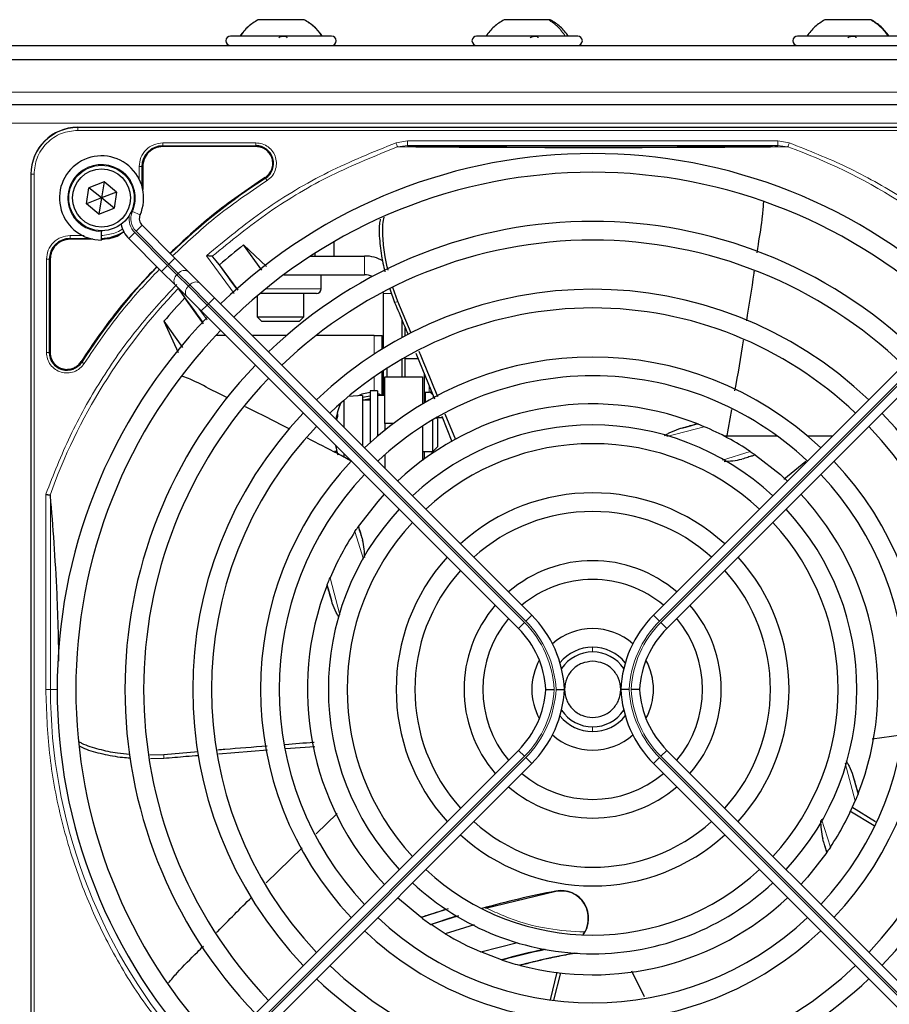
# Model space of a CAD drawing. Header units: millimetres. Extents: x 5 to 418, y 2 to 292.
# Tile 50 of 74: x 96 to 111, y 224 to 242. Entities that reach past the tile are written whole.
import ezdxf

# ---------------------------------------------------------------- set-up
doc = ezdxf.new("R2010")
doc.units = ezdxf.units.MM

msp = doc.modelspace()

# ---------------------------------------------------------------- linework, layer by layer
at = {"color": 7, "linetype": 'Continuous', "lineweight": 25}
for p, q in [((100.5799, 241.5669), (99.7583, 241.5669)), ((100.5809, 241.5669), (100.5799, 241.5669)), ((104.9344, 241.5669), (104.1405, 241.5669)), ((104.9654, 241.5669), (104.9344, 241.5669)), ((110.6721, 241.5669), (109.8572, 241.5669)), ((110.682, 241.5669), (110.6721, 241.5669)), ((101.0696, 241.2752), (99.2696, 241.2752)), ((105.3853, 241.2752), (103.653, 241.2752)), ((105.453, 241.2752), (105.3853, 241.2752)), ((111.1696, 241.2752), (109.3696, 241.2752)), ((73.803, 241.1086), (127.4696, 241.1086)), ((73.803, 240.8586), (127.4696, 240.8586)), ((74.3863, 240.0586), (116.2196, 240.0586)), ((96.5446, 239.6502), (114.8946, 239.6502)), ((99.7216, 239.3078), (98.0613, 239.3078)), ((95.7113, 238.8169), (95.7113, 220.4669)), ((97.7038, 238.9502), (97.7038, 238.5453)), ((97.0148, 238.677), (96.7453, 238.5736)), ((97.0148, 238.677), (96.9696, 238.3919)), ((97.2391, 238.4953), (97.0148, 238.677)), ((96.7001, 238.2885), (96.7453, 238.5736)), ((96.9696, 238.3919), (96.7453, 238.5736)), ((97.2391, 238.4953), (96.9696, 238.3919)), ((97.2391, 238.4953), (97.1939, 238.2102)), ((96.9696, 238.3919), (96.7001, 238.2885)), ((96.9244, 238.1068), (96.7001, 238.2885)), ((96.9696, 238.3919), (96.9244, 238.1068)), ((97.1939, 238.2102), (96.9696, 238.3919)), ((96.9244, 238.1068), (97.1939, 238.2102)), ((96.9696, 237.8086), (96.9696, 237.7919)), ((96.9696, 237.6419), (96.9696, 237.7919)), ((98.2765, 237.3207), (97.6913, 237.9059)), ((96.8162, 237.6578), (96.4113, 237.6578)), ((97.4556, 237.6702), (98.0408, 237.085)), ((101.1059, 237.611), (101.1059, 237.3586)), ((99.9115, 237.1745), (99.4974, 237.5552)), ((99.8255, 237.1073), (99.4974, 237.5552)), ((100.7704, 237.4071), (100.7704, 237.3586)), ((96.0538, 237.3002), (96.0538, 235.6399)), ((98.5182, 237.079), (98.2765, 237.3207)), ((98.9553, 237.3466), (98.941, 237.3533)), ((99.0741, 237.2031), (98.9553, 237.3466)), ((100.695, 237.3586), (101.6571, 237.3586)), ((98.0408, 237.085), (98.2825, 236.8433)), ((98.7236, 236.8737), (98.5182, 237.079)), ((99.4025, 236.7529), (99.0741, 237.2031)), ((98.9819, 236.6153), (98.7236, 236.8737)), ((100.2169, 237.0252), (101.6571, 237.0252)), ((100.8821, 236.7752), (100.8821, 237.0252)), ((98.2825, 236.8433), (98.4879, 236.638)), ((98.3472, 236.7669), (98.4556, 236.6111)), ((101.9905, 236.6919), (101.9894, 236.719)), ((102.1048, 236.7744), (102.192, 236.5302)), ((102.2495, 236.5495), (102.162, 236.7979)), ((98.7851, 236.1523), (98.4556, 236.6111)), ((98.4879, 236.638), (98.7462, 236.3796)), ((104.6338, 230.9634), (98.9819, 236.6153)), ((99.7405, 236.645), (99.7405, 236.2752)), ((99.9819, 236.6919), (99.7959, 236.6919)), ((100.7988, 236.6919), (99.9819, 236.6919)), ((100.5738, 236.2752), (100.5738, 236.6919)), ((101.9905, 235.7131), (101.9905, 236.6919)), ((102.4884, 235.9866), (102.2495, 236.5495)), ((106.8054, 230.9634), (112.4574, 236.6153)), ((98.7462, 236.3796), (104.3981, 230.7277)), ((112.6931, 236.3796), (107.0411, 230.7277)), ((98.0788, 236.1957), (98.3372, 235.6397)), ((98.0788, 236.1957), (98.4094, 235.7275)), ((99.7405, 236.2752), (99.8238, 236.1919)), ((99.7405, 236.2752), (99.8361, 236.2752)), ((99.9003, 236.1919), (99.8238, 236.1919)), ((99.8361, 236.2752), (100.5738, 236.2752)), ((100.4905, 236.1919), (99.9003, 236.1919)), ((100.4905, 236.1919), (100.5738, 236.2752)), ((102.3238, 235.9056), (102.3238, 236.2184)), ((102.3821, 235.9369), (102.3821, 236.0787)), ((99.1839, 235.9419), (99.0037, 235.9419)), ((100.2649, 235.9419), (99.6553, 235.9419)), ((101.828, 235.9419), (100.7891, 235.9419)), ((101.828, 235.9419), (101.9696, 235.9419)), ((101.9696, 235.7002), (101.9696, 235.9419)), ((102.3238, 235.2086), (102.3238, 235.5237)), ((102.3821, 235.2086), (102.3821, 235.557)), ((102.6113, 235.5252), (102.3821, 235.5252)), ((102.5673, 235.6315), (102.9046, 234.8171)), ((101.9696, 234.8752), (101.9696, 235.3044)), ((101.9905, 234.8752), (101.9905, 235.3182)), ((102.0571, 235.2086), (102.0571, 235.3614)), ((102.0196, 235.2086), (102.6863, 235.2086)), ((102.0196, 234.3752), (102.0196, 235.2086)), ((102.6863, 235.2086), (102.6863, 234.7218)), ((102.7155, 235.2738), (102.7155, 234.7391)), ((101.8863, 234.9586), (101.753, 234.9586)), ((101.753, 234.9586), (101.753, 234.0319)), ((101.8863, 234.9586), (101.8863, 234.1488)), ((101.2863, 234.787), (101.2863, 234.3109)), ((101.6196, 234.8752), (101.3681, 234.8564)), ((101.6196, 234.8752), (101.6196, 233.9776)), ((101.753, 234.864), (101.6196, 234.8383)), ((101.753, 234.7919), (101.6196, 234.7919)), ((101.753, 234.8143), (101.6375, 234.7919)), ((102.0196, 234.8752), (101.8863, 234.8752)), ((102.7155, 234.9336), (102.804, 234.9336)), ((102.7363, 234.9336), (102.7363, 234.7514)), ((102.8382, 234.92), (102.8771, 234.8836)), ((108.192, 234.6234), (108.1064, 234.1272)), ((102.8696, 233.8752), (102.8696, 234.4431)), ((102.953, 234.4586), (102.932, 234.4795)), ((103.0437, 234.4752), (102.9363, 234.4752)), ((102.953, 234.4586), (102.953, 233.9586)), ((103.0299, 234.5094), (103.2135, 234.0534)), ((103.2804, 234.0838), (103.0918, 234.5397)), ((102.1696, 234.3752), (102.0196, 234.3752)), ((102.0196, 234.3752), (102.0196, 234.2589)), ((102.6863, 234.3294), (102.6863, 233.7199)), ((107.5732, 234.3743), (107.583, 234.3704)), ((108.0548, 234.1561), (109.0052, 234.1561)), ((109.5444, 234.1561), (109.9982, 234.1561)), ((102.8696, 233.8752), (102.953, 233.9586)), ((101.1641, 233.8752), (101.1196, 233.8752)), ((101.2863, 233.8395), (101.2863, 233.7717)), ((102.0196, 233.8232), (102.0196, 233.5776)), ((102.6863, 233.8752), (102.8696, 233.8752)), ((102.7155, 233.8752), (102.7155, 233.7415)), ((108.6152, 233.8189), (108.6217, 233.8143)), ((109.515, 233.7019), (109.1262, 233.3764)), ((101.5426, 232.5374), (101.5472, 232.544)), ((100.9872, 231.4955), (100.9911, 231.5053)), ((95.7113, 228.937), (95.7113, 220.4669)), ((111.2152, 228.8291), (110.6984, 228.7544)), ((98.0777, 228.4761), (97.8296, 228.4701)), ((98.6927, 228.53), (98.0777, 228.4761)), ((104.3981, 228.5561), (98.7462, 222.9042)), ((99.055, 228.4952), (99.9291, 228.564)), ((100.2485, 228.5872), (100.7681, 228.6229)), ((107.0411, 228.5561), (112.6931, 222.9042)), ((97.8411, 228.4091), (98.0783, 228.4155)), ((98.9819, 222.6685), (104.6338, 228.3204)), ((112.4574, 222.6685), (106.8054, 228.3204)), ((110.452, 227.7883), (110.4482, 227.7785)), ((100.7937, 227.0672), (101.1654, 227.429)), ((110.3044, 227.4817), (110.7355, 227.2173)), ((110.7609, 227.2824), (110.3393, 227.5465)), ((99.8999, 226.1974), (100.5417, 226.822)), ((109.8966, 226.7464), (109.8921, 226.7398)), ((105.0664, 226.0445), (103.81, 225.7376)), ((102.6613, 225.5826), (102.2456, 225.9321)), ((102.6689, 225.5769), (102.6613, 225.5826)), ((103.3286, 225.6069), (102.8429, 225.452)), ((102.8429, 225.452), (102.8345, 225.4577)), ((103.0947, 225.2897), (102.8429, 225.452)), ((103.6092, 225.4466), (103.0947, 225.2897)), ((103.7291, 224.9654), (104.3817, 225.1373)), ((104.0952, 224.826), (103.7291, 224.9654)), ((104.1091, 224.8214), (104.0952, 224.826)), ((104.4318, 224.7253), (104.4161, 224.7294)), ((105.08, 224.6057), (104.9616, 224.1134)), ((106.6443, 224.165), (106.4188, 224.6231)), ((105.0301, 224.1051), (105.1522, 224.5924))]:
    msp.add_line(p, q, dxfattribs=at)
at = {"color": 7, "linetype": 'Continuous', "lineweight": 18}
for p, q in [((126.4696, 240.2752), (74.803, 240.2752)), ((74.3863, 239.7252), (116.2196, 239.7252)), ((96.5446, 239.6449), (96.5446, 239.6502)), ((114.8946, 239.6449), (96.5446, 239.6449)), ((96.5446, 239.5951), (96.5446, 239.6449)), ((114.8946, 239.5951), (96.5446, 239.5951)), ((98.0613, 239.3727), (99.7216, 239.3727)), ((102.2165, 239.3739), (102.4186, 239.4071)), ((102.4186, 239.4071), (109.0206, 239.4071)), ((109.0206, 239.4071), (109.2227, 239.3739)), ((98.0613, 239.3228), (99.7216, 239.3228)), ((98.0613, 239.3078), (98.0613, 239.3228)), ((99.7216, 239.3078), (99.7216, 239.3228)), ((102.2422, 239.3022), (102.4186, 239.3238)), ((102.4186, 239.3238), (109.0206, 239.3238)), ((109.0206, 239.3238), (109.1969, 239.3023)), ((95.7166, 238.8169), (95.7113, 238.8169)), ((95.7166, 238.8169), (95.7166, 220.4669)), ((95.7664, 238.8169), (95.7166, 238.8169)), ((95.7664, 238.8169), (95.7664, 220.4669)), ((97.6388, 238.7305), (97.6389, 238.9501)), ((97.6888, 238.6048), (97.6888, 238.9502)), ((97.7038, 238.9502), (97.6888, 238.9502)), ((99.8911, 238.744), (99.883, 238.7566)), ((97.5191, 238.151), (97.6565, 238.0907)), ((97.4556, 237.6702), (97.5617, 237.7763)), ((98.1469, 237.1911), (97.5617, 237.7763)), ((97.5852, 237.7999), (97.6913, 237.9059)), ((97.5852, 237.7999), (98.1705, 237.2146)), ((96.4113, 237.6728), (96.7567, 237.6728)), ((96.4113, 237.6728), (96.4113, 237.6578)), ((96.4114, 237.7227), (96.6595, 237.7227)), ((95.9888, 235.6399), (95.9889, 237.3001)), ((96.0388, 235.6399), (96.0388, 237.3002)), ((96.0538, 237.3002), (96.0388, 237.3002)), ((98.1705, 237.2146), (98.2765, 237.3207)), ((99.3345, 236.692), (98.837, 237.3629)), ((101.6571, 237.0252), (101.6571, 237.3586)), ((98.0408, 237.085), (98.1469, 237.1911)), ((98.1705, 237.2146), (98.1469, 237.1911)), ((98.3136, 237.0244), (98.1469, 237.1911)), ((98.1705, 237.2146), (98.3371, 237.048)), ((98.3136, 237.0244), (98.3371, 237.048)), ((98.3371, 237.048), (98.5425, 236.8426)), ((98.5189, 236.819), (98.3136, 237.0244)), ((98.5425, 236.8426), (98.5189, 236.819)), ((98.8523, 236.4857), (98.5189, 236.819)), ((98.5425, 236.8426), (98.8758, 236.5093)), ((99.9591, 236.7752), (99.8965, 236.7752)), ((100.8821, 236.7752), (99.9591, 236.7752)), ((98.8758, 236.5093), (98.9819, 236.6153)), ((101.9905, 236.6919), (102.1343, 236.6919)), ((102.2495, 236.5495), (102.192, 236.5302)), ((98.6907, 236.4351), (98.8488, 236.2195)), ((98.7462, 236.3796), (98.8523, 236.4857)), ((98.8523, 236.4857), (98.8758, 236.5093)), ((104.5042, 230.8338), (98.8523, 236.4857)), ((98.8758, 236.5093), (104.5278, 230.8573)), ((112.5634, 236.5093), (106.9115, 230.8573)), ((106.9351, 230.8338), (112.587, 236.4857)), ((101.828, 235.6102), (101.828, 235.9419)), ((96.0538, 235.6399), (96.0388, 235.6399)), ((96.6049, 235.4785), (96.6175, 235.4705)), ((101.828, 234.9586), (101.828, 235.208)), ((102.804, 234.9336), (102.804, 235.0588)), ((102.8382, 234.9754), (102.8382, 234.92)), ((102.878, 234.8828), (102.878, 234.8315)), ((107.7071, 234.3197), (107.0418, 234.143)), ((102.853, 233.8752), (102.853, 233.8388)), ((108.0329, 233.7204), (108.5287, 233.8775)), ((95.977, 229.6419), (95.977, 233.1153)), ((96.0599, 233.0865), (96.0599, 229.6419)), ((101.6397, 231.9599), (101.484, 232.451)), ((101.0419, 231.6294), (101.2167, 230.971)), ((104.5278, 230.8573), (104.6338, 230.9634)), ((106.9115, 230.8573), (106.8054, 230.9634)), ((104.3981, 230.7277), (104.5042, 230.8338)), ((107.0411, 230.7277), (106.9351, 230.8338)), ((105.7196, 230.3919), (105.7196, 230.3086)), ((95.977, 229.6419), (96.0599, 229.6419)), ((96.0599, 229.6419), (96.178, 229.6419)), ((105.7196, 228.9752), (105.7196, 228.8919)), ((98.0783, 228.4155), (98.0777, 228.4761)), ((104.3981, 228.5561), (104.5042, 228.45)), ((107.0411, 228.5561), (106.9351, 228.45)), ((98.8523, 222.7981), (104.5042, 228.45)), ((104.5278, 228.4265), (98.8758, 222.7745)), ((104.5278, 228.4265), (104.6338, 228.3204)), ((106.9115, 228.4265), (106.8054, 228.3204)), ((106.9115, 228.4265), (112.5634, 222.7745)), ((112.587, 222.7981), (106.9351, 228.45)), ((110.3974, 227.6544), (110.2191, 228.3259)), ((109.7968, 227.3326), (109.9553, 226.8328)), ((105.0664, 226.0445), (105.0654, 226.0497))]:
    msp.add_line(p, q, dxfattribs=at)
at = {"color": 7, "linetype": 'Continuous', "lineweight": 25, "flags": 128}
for points in [[(101.753, 234.9305), (101.6083, 234.9003), (101.549, 234.8699)], [(101.9696, 234.8724), (101.9143, 234.9003), (101.8863, 234.9106)], [(108.6217, 233.8143), (109.0675, 233.466), (109.1937, 233.3517)], [(101.5472, 232.544), (101.8956, 232.9897), (102.0099, 233.116)], [(109.8921, 226.7398), (109.5455, 226.2961), (109.4294, 226.1678)], [(102.8345, 225.4577), (103.1086, 225.5486), (103.2934, 225.6068)]]:
    msp.add_lwpolyline(points, dxfattribs=at)
at = {"color": 7, "linetype": 'Continuous', "lineweight": 25}
for radius in [0.5833, 0.5167]:
    msp.add_circle((96.9696, 238.3919), radius, dxfattribs=at)
for centre, radius, start, end in [((99.2696, 241.1919), 0.0833, 90, 270), ((101.0696, 241.1919), 0.0833, 270, 90), ((103.653, 241.1919), 0.0833, 90, 270), ((105.453, 241.1919), 0.0833, 270, 90), ((109.3696, 241.1919), 0.0833, 90, 270), ((96.5446, 238.8169), 0.8333, 90, 180), ((98.0613, 238.9502), 0.3725, 90, 180), ((105.7196, 229.6419), 9.5417, 46.00085, 133.99915), ((99.7216, 239.0086), 0.3142, 302.63367, 90), ((96.9696, 238.3919), 0.75, 336.32369, 270), ((105.7196, 229.6419), 9.2083, 90, 133.96292), ((105.7196, 229.6419), 9.2083, 46.03708, 90), ((105.7196, 229.6419), 10.8083, 122.63367, 134.11645), ((97.8091, 238.0238), 0.5, 191.42049, 225), ((97.8091, 238.0238), 0.1667, 156.32369, 225), ((105.7196, 229.6419), 8.3333, 46.14599, 133.85401), ((96.9613, 238.4002), 0.7275, 270, 303.67329), ((96.4113, 237.3002), 0.3725, 90, 180), ((105.7196, 229.6419), 8, 90, 133.80625), ((105.7196, 229.6419), 8, 46.19375, 90), ((105.7196, 229.6419), 10.0666, 128.17818, 131.31225), ((85.7616, 227.1477), 16.676, 35.2521, 37.70462), ((101.6571, 236.6919), 0.6667, 60.69262, 90), ((105.7196, 229.6419), 10.8083, 135.88355, 147.36633), ((101.6571, 236.6919), 0.3333, 65.15331, 90), ((85.7616, 227.1477), 15.8406, 34.77699, 37.39093), ((100.7988, 236.7752), 0.0833, 270, 0), ((105.7196, 229.6419), 7.125, 46.34037, 133.65963), ((105.7196, 229.6419), 10.0666, 136.18656, 139.37912), ((105.7196, 229.6419), 6.7917, 90, 133.59383), ((105.7196, 229.6419), 6.7917, 46.40617, 90), ((105.7196, 229.6419), 9.5417, 136.00085, 223.99915), ((105.7196, 229.6419), 9.2083, 136.03708, 223.96292), ((96.353, 235.6399), 0.3142, 180, 327.36633), ((105.7196, 229.6419), 5.9167, 46.61418, 133.38582), ((105.7196, 229.6419), 8.3333, 136.14599, 223.85401), ((105.7196, 229.6419), 8, 136.19375, 223.80625), ((105.7196, 229.6419), 5.5833, 90, 133.28942), ((105.7196, 229.6419), 5.5833, 46.71058, 90), ((102.804, 234.8836), 0.05, 46.84761, 90), ((102.4551, 234.2086), 1.3333, 156.51589, 169.44041), ((105.7196, 229.6419), 5.0825, 68.61111, 133.12079), ((105.7196, 229.6419), 7.125, 136.34037, 223.65963), ((102.0567, 234.2506), 0.9326, 161.44974, 167.57404), ((102.2718, 234.156), 1.1502, 162.86922, 165.70251), ((101.5169, 234.5211), 0.3454, 175.64305, 184.35695), ((105.7196, 229.6419), 7.125, 316.34037, 43.65963), ((105.7196, 229.6419), 6.7917, 136.40617, 223.59383), ((105.7196, 229.6419), 4.7083, 47.02859, 132.97141), ((103.2254, 249.5999), 15.8406, 284.73484, 285.96759), ((105.7196, 229.6419), 5.0825, 56.44769, 66.98022), ((105.7196, 229.6419), 6.7917, 316.40617, 43.59383), ((102.4551, 234.2086), 1.3333, 189.64166, 197.05512), ((105.7196, 229.6419), 4.375, 90, 132.81678), ((105.7196, 229.6419), 4.375, 47.18322, 90), ((105.7196, 229.6419), 5.9167, 136.61418, 223.38582), ((105.7196, 229.6419), 5.9167, 316.61418, 43.38582), ((105.7196, 229.6419), 5.5833, 136.71058, 223.28942), ((105.7196, 229.6419), 5.5833, 316.71058, 43.28942), ((105.7196, 229.6419), 3.5, 47.7294, 132.2706), ((105.7196, 229.6419), 5.0825, 338.61111, 43.12079), ((105.7196, 229.6419), 4.7083, 137.02859, 222.97141), ((105.7196, 229.6419), 4.7083, 317.02859, 42.97141), ((105.7196, 229.6419), 3.1667, 90, 131.98304), ((105.7196, 229.6419), 3.1667, 48.01696, 90), ((105.7196, 229.6419), 4.375, 137.18322, 222.81678), ((105.7196, 229.6419), 4.375, 317.18322, 42.81678), ((105.7196, 229.6419), 5.0825, 146.44769, 156.98022), ((105.7196, 229.6419), 3.5, 137.7294, 222.2706), ((105.7196, 229.6419), 3.5, 317.7294, 42.2706), ((105.7196, 229.6419), 2.2917, 49.17065, 130.82935), ((105.7196, 229.6419), 3.1667, 138.01696, 221.98304), ((105.7196, 229.6419), 3.1667, 318.01696, 41.98304), ((105.7196, 229.6419), 5.0825, 158.61111, 223.12079), ((85.7616, 227.1477), 15.8406, 14.73484, 15.96759), ((105.7196, 229.6419), 1.9583, 90, 130.11786), ((105.7196, 229.6419), 1.9583, 49.88214, 90), ((105.7196, 229.6419), 2.2917, 139.17065, 220.82935), ((105.7196, 229.6419), 2.2917, 319.17065, 40.82935), ((103.2196, 229.5492), 2, 2.65732, 45), ((108.2196, 229.5492), 2, 135, 177.34268), ((105.7196, 229.6419), 1.9583, 139.88214, 220.11786), ((105.7196, 229.6419), 1.9583, 319.88214, 40.11786), ((103.2196, 229.5492), 1.6667, 3.18929, 45), ((105.7196, 229.6419), 1.0833, 48.58903, 131.41097), ((108.2196, 229.5492), 1.6667, 135, 176.81071), ((105.7196, 229.6419), 0.75, 90, 140.86857), ((105.7196, 229.6419), 0.75, 39.13143, 90), ((105.7196, 229.6419), 0.6667, 90, 146.2548), ((105.7196, 229.6419), 0.6667, 33.7452, 90), ((105.7196, 229.6419), 1.0833, 151.29385, 208.70615), ((105.7196, 229.6419), 1.0833, 331.29385, 28.70615), ((103.2196, 229.7346), 1.6667, 315, 356.81071), ((103.2196, 229.7346), 2, 315, 357.34268), ((108.2196, 229.7346), 2, 182.65732, 225), ((108.2196, 229.7346), 1.6667, 183.18929, 225), ((105.7196, 229.6419), 0.75, 219.13143, 320.86857), ((105.7196, 229.6419), 0.6667, 213.7452, 270), ((105.7196, 229.6419), 0.6667, 270, 326.2548), ((105.7196, 229.6419), 1.0833, 228.58903, 270), ((105.7196, 229.6419), 1.0833, 270, 311.41097), ((105.7196, 229.6419), 1.9583, 229.88214, 310.11786), ((125.6776, 232.1361), 15.8406, 194.73484, 195.96759), ((105.7196, 229.6419), 2.2917, 229.17065, 270), ((105.7196, 229.6419), 2.2917, 270, 310.82935), ((105.7196, 229.6419), 5.0825, 326.44769, 336.98022), ((105.7196, 229.6419), 3.1667, 228.01696, 311.98304), ((105.7196, 229.6419), 3.5, 227.7294, 270), ((105.7196, 229.6419), 3.5, 270, 312.2706), ((105.7196, 229.6419), 4.375, 227.18322, 312.81678), ((105.7196, 229.6419), 4.7083, 227.02859, 270), ((105.7196, 229.6419), 4.7083, 270, 312.97141), ((108.2139, 209.6839), 16.6659, 100.88967, 105.56108), ((105.1581, 225.5676), 0.4909, 322.71206, 100.88967), ((105.7196, 229.6419), 5.0825, 255.32235, 313.12079), ((108.2139, 209.6839), 16.8325, 107.65463, 109.2337), ((105.7196, 229.6419), 5.5833, 226.71058, 313.28942), ((105.7196, 229.6419), 5.0825, 233.11197, 235.41226), ((105.7196, 229.6419), 5.9167, 226.61418, 270), ((105.7196, 229.6419), 5.9167, 270, 313.38582), ((105.7196, 229.6419), 5.0825, 238.90506, 246.94357), ((108.2139, 209.6839), 15.6923, 102.34899, 105.21644), ((108.2139, 209.6839), 15.6841, 102.27781, 105.17181), ((105.7196, 229.6419), 5.0825, 251.52584, 255.13904), ((108.2139, 209.6839), 15.5175, 100.44251, 104.16656), ((105.7196, 229.6419), 6.7917, 226.40617, 313.59383), ((105.7196, 229.6419), 7.125, 226.34037, 270), ((105.7196, 229.6419), 7.125, 270, 313.65963)]:
    msp.add_arc(centre, radius, start, end, dxfattribs=at)
at = {"color": 7, "linetype": 'Continuous', "lineweight": 18}
for centre, radius, start, end in [((96.5446, 238.8169), 0.828, 90, 180), ((105.7196, 229.6419), 10.2672, 45.92524, 70.20345), ((96.9696, 238.3919), 0.6, 336.32369, 270), ((97.8091, 238.0238), 0.3167, 156.32369, 225), ((97.8091, 238.0238), 0.35, 170.36291, 225), ((98.4441, 236.9675), 0.1339, 56.42175, 143.04947), ((98.394, 236.9174), 0.1339, 126.95053, 213.57825), ((98.6495, 236.7621), 0.1339, 56.42175, 143.04947), ((105.7196, 229.6419), 10.2672, 135.92524, 160.30502), ((98.5994, 236.712), 0.1339, 126.95053, 213.57825), ((103.2254, 249.5999), 16.676, 288.00213, 288.8569), ((85.7616, 227.1477), 16.676, 18.00213, 18.8569), ((103.2196, 229.5492), 1.8167, 2.92572, 45), ((103.2196, 229.5492), 1.85, 2.87296, 45), ((108.2196, 229.5492), 1.85, 135, 177.12704), ((108.2196, 229.5492), 1.8167, 135, 177.07428), ((105.7196, 229.6419), 9.6597, 180, 220.62439), ((103.2196, 229.7346), 1.8167, 315, 357.07428), ((103.2196, 229.7346), 1.85, 315, 357.12704), ((108.2196, 229.7346), 1.85, 182.87296, 225), ((108.2196, 229.7346), 1.8167, 182.92572, 225), ((125.6776, 232.1361), 16.676, 198.00213, 198.8569)]:
    msp.add_arc(centre, radius, start, end, dxfattribs=at)
at = {"color": 7, "linetype": 'Continuous', "lineweight": 25}
for points, knots in [([(99.7571, 241.5669), (99.6953, 241.5275), (99.5716, 241.4486), (99.4814, 241.333), (99.4363, 241.2752)], [0, 0, 0, 0, 0.4999999, 1, 1, 1, 1]), ([(99.7571, 241.5669), (99.6953, 241.5275), (99.5716, 241.4486), (99.4814, 241.333), (99.4363, 241.2752)], [0, 0, 0, 0, 0.5, 1, 1, 1, 1]), ([(99.7571, 241.5669), (99.6953, 241.5275), (99.5716, 241.4486), (99.4814, 241.333), (99.4363, 241.2752)], [0, 0, 0, 0, 0.4999999, 1, 1, 1, 1]), ([(99.7583, 241.5669), (99.6967, 241.5275), (99.5734, 241.4486), (99.4834, 241.333), (99.4384, 241.2752)], [0, 0, 0, 0, 0.5, 1, 1, 1, 1]), ([(100.9008, 241.2752), (100.8558, 241.333), (100.7659, 241.4486), (100.6426, 241.5275), (100.5809, 241.5669)], [0, 0, 0, 0, 0.5, 1, 1, 1, 1]), ([(100.903, 241.2752), (100.8578, 241.333), (100.7676, 241.4486), (100.644, 241.5275), (100.5821, 241.5669)], [0, 0, 0, 0, 0.5000001, 1, 1, 1, 1]), ([(104.1405, 241.5669), (104.0786, 241.5275), (103.955, 241.4486), (103.8647, 241.333), (103.8196, 241.2752)], [0, 0, 0, 0, 0.4999999, 1, 1, 1, 1]), ([(104.1405, 241.5669), (104.0787, 241.5275), (103.9551, 241.4486), (103.8649, 241.333), (103.8198, 241.2752)], [0, 0, 0, 0, 0.5, 1, 1, 1, 1]), ([(105.2862, 241.2752), (105.241, 241.333), (105.1508, 241.4486), (105.0272, 241.5275), (104.9654, 241.5669)], [0, 0, 0, 0, 0.5, 1, 1, 1, 1]), ([(105.2863, 241.2752), (105.2412, 241.333), (105.1509, 241.4486), (105.0273, 241.5275), (104.9655, 241.5669)], [0, 0, 0, 0, 0.5000001, 1, 1, 1, 1]), ([(109.8572, 241.5669), (109.7954, 241.5275), (109.6718, 241.4486), (109.5816, 241.333), (109.5365, 241.2752)], [0, 0, 0, 0, 0.5, 1, 1, 1, 1]), ([(111.0028, 241.2752), (110.9577, 241.333), (110.8675, 241.4486), (110.7438, 241.5275), (110.682, 241.5669)], [0, 0, 0, 0, 0.5, 1, 1, 1, 1]), ([(100.1298, 241.2467), (100.1331, 241.2506), (100.1396, 241.2584), (100.158, 241.2676), (100.1816, 241.2737), (100.2083, 241.276), (100.2341, 241.2738), (100.2551, 241.2677), (100.2698, 241.2585), (100.2732, 241.2506), (100.275, 241.2467)], [0, 0, 0, 0, 0.1252217, 0.2494831, 0.3743256, 0.4990628, 0.6238964, 0.749388, 0.8744406, 1, 1, 1, 1]), ([(104.6062, 241.2467), (104.6114, 241.2506), (104.6217, 241.2584), (104.6442, 241.2676), (104.6699, 241.2737), (104.696, 241.276), (104.7187, 241.2738), (104.7345, 241.2677), (104.7428, 241.2585), (104.7417, 241.2506), (104.7412, 241.2467)], [0, 0, 0, 0, 0.1252217, 0.2494831, 0.3743256, 0.4990628, 0.6238964, 0.749388, 0.8744406, 1, 1, 1, 1]), ([(110.268, 241.2467), (110.2721, 241.2506), (110.2802, 241.2584), (110.3006, 241.2676), (110.3252, 241.2737), (110.352, 241.276), (110.3767, 241.2738), (110.3958, 241.2677), (110.408, 241.2585), (110.4096, 241.2506), (110.4104, 241.2467)], [0, 0, 0, 0, 0.1252217, 0.2494831, 0.3743256, 0.4990628, 0.6238964, 0.749388, 0.8744406, 1, 1, 1, 1]), ([(102.4186, 239.3238), (102.6122, 239.3213), (102.9788, 239.3166), (103.5412, 239.311), (104.0389, 239.3069), (104.4975, 239.3042), (105.0717, 239.3018), (105.7302, 239.3006), (106.4176, 239.302), (106.9711, 239.3043), (107.5748, 239.3081), (108.2717, 239.3144), (108.7597, 239.3205), (109.0206, 239.3238)], [0, 0, 0, 0, 0.0997395, 0.1888341, 0.2689825, 0.3274726, 0.3897121, 0.5145235, 0.5996364, 0.6761984, 0.7501396, 0.8664184, 1, 1, 1, 1]), ([(99.883, 238.7566), (99.56, 238.5382), (98.9601, 238.1326), (98.4336, 237.6359), (98.1906, 237.4066)], [0, 0, 0, 0, 0.5384941, 1, 1, 1, 1]), ([(108.7612, 238.3206), (108.7556, 238.2387), (108.7384, 237.9851), (108.6844, 237.6853), (108.6522, 237.4654), (108.6449, 237.4155)], [0, 0, 0, 0, 0.2694316, 0.8343784, 1, 1, 1, 1]), ([(101.9367, 238.0165), (101.9311, 237.9876), (101.9047, 237.8512), (101.928, 237.5832), (101.9625, 237.2972), (102.0062, 237.1278), (102.0195, 237.0763)], [0, 0, 0, 0, 0.09933488, 0.4683362, 0.8380654, 1, 1, 1, 1]), ([(102.0756, 237.1039), (102.0565, 237.1834), (102.0108, 237.3731), (101.9824, 237.6727), (101.9752, 237.9119), (101.999, 238.0324), (102.0024, 238.05)], [0, 0, 0, 0, 0.24941416, 0.59552538, 0.94084398, 1, 1, 1, 1]), ([(96.9613, 237.6578), (97.0607, 237.6652), (97.2119, 237.6764), (97.3302, 237.767), (97.3707, 237.798)], [0, 0, 0, 0, 0.6579201, 1, 1, 1, 1]), ([(98.941, 237.3533), (98.9361, 237.3537), (98.9255, 237.3547), (98.9026, 237.3567), (98.8729, 237.3598), (98.8504, 237.3618), (98.837, 237.3629)], [0, 0, 0, 0, 0.2042629, 0.4391303, 0.6662593, 1, 1, 1, 1]), ([(97.9549, 237.1709), (97.7257, 236.9279), (97.229, 236.4014), (96.8233, 235.8016), (96.6049, 235.4785)], [0, 0, 0, 0, 0.4615059, 1, 1, 1, 1]), ([(108.5965, 237.0901), (108.5947, 237.0783), (108.5506, 236.7818), (108.5035, 236.4859), (108.4582, 236.2017)], [0, 0, 0, 0, 0.0399577, 1, 1, 1, 1]), ([(102.192, 236.5302), (102.2438, 236.4084), (102.3243, 236.2193), (102.4027, 236.0293), (102.4306, 235.9617)], [0, 0, 0, 0, 0.64391909, 1, 1, 1, 1]), ([(108.4049, 235.8599), (108.4044, 235.8569), (108.3575, 235.5557), (108.3034, 235.2557), (108.2498, 234.9588)], [0, 0, 0, 0, 0.0101346, 1, 1, 1, 1]), ([(102.9628, 234.8515), (102.8681, 235.0831), (102.7576, 235.3532), (102.6434, 235.6217), (102.6272, 235.6598)], [0, 0, 0, 0, 0.8577803, 1, 1, 1, 1]), ([(99.2168, 234.8322), (99.119, 234.8799), (98.8953, 234.9891), (98.6366, 235.1315), (98.4631, 235.1984), (98.4205, 235.2149)], [0, 0, 0, 0, 0.36950777, 0.8451136, 1, 1, 1, 1]), ([(100.3217, 234.2744), (100.1072, 234.3851), (99.8463, 234.5197), (99.5833, 234.6501), (99.5365, 234.6733)], [0, 0, 0, 0, 0.8219275, 1, 1, 1, 1]), ([(106.9971, 234.1597), (106.9984, 234.1605), (107.0182, 234.1726), (107.0477, 234.1895), (107.1305, 234.2359), (107.1975, 234.2599), (107.2544, 234.2802)], [0, 0, 0, 0, 0.0158659, 0.235633, 0.3512574, 1, 1, 1, 1]), ([(107.2544, 234.2802), (107.3057, 234.2943), (107.4011, 234.3205), (107.5036, 234.3509), (107.5628, 234.3695), (107.5698, 234.3728), (107.5732, 234.3743)], [0, 0, 0, 0, 0.33070216, 0.61391441, 0.81323212, 1, 1, 1, 1]), ([(107.7071, 234.3197), (107.688, 234.3277), (107.6545, 234.3418), (107.6184, 234.3564), (107.5992, 234.364), (107.5901, 234.3677), (107.5844, 234.3699), (107.5835, 234.3703), (107.583, 234.3704)], [0, 0, 0, 0, 0.3633999, 0.6355937, 0.7425433, 0.8401304, 0.9217759, 1, 1, 1, 1]), ([(101.4308, 233.7031), (101.3451, 233.7488), (101.0831, 233.8887), (100.8179, 234.0223), (100.6396, 234.1122)], [0, 0, 0, 0, 0.327387, 1, 1, 1, 1]), ([(108.0616, 233.7016), (108.1132, 233.7041), (108.2241, 233.7096), (108.3251, 233.7296), (108.3792, 233.7402)], [0, 0, 0, 0, 0.4656162, 1, 1, 1, 1]), ([(108.6217, 233.8143), (108.6177, 233.8136), (108.6095, 233.8121), (108.5608, 233.7974), (108.485, 233.7736), (108.4154, 233.7517), (108.3792, 233.7402)], [0, 0, 0, 0, 0.222031, 0.4518514, 0.7146841, 1, 1, 1, 1]), ([(108.5287, 233.8775), (108.5407, 233.8695), (108.5634, 233.8544), (108.588, 233.8376), (108.6022, 233.8278), (108.6095, 233.8228), (108.6141, 233.8196), (108.6148, 233.8191), (108.6152, 233.8189)], [0, 0, 0, 0, 0.29465551, 0.55844603, 0.67955191, 0.79704308, 0.89897682, 1, 1, 1, 1]), ([(95.977, 233.1153), (95.9863, 233.1137), (96.0024, 233.1109), (96.0242, 233.1071), (96.0417, 233.1041), (96.0494, 233.1027), (96.0531, 233.1021)], [0, 0, 0, 0, 0.2928137, 0.5029902, 0.7622823, 1, 1, 1, 1]), ([(96.0599, 233.0865), (96.0594, 233.0906), (96.0586, 233.0964), (96.0558, 233.101), (96.054, 233.1017), (96.0531, 233.1021)], [0, 0, 0, 0, 0.5518909, 0.7844787, 1, 1, 1, 1]), ([(96.2109, 230.1467), (96.2082, 230.3213), (96.2018, 230.7342), (96.1734, 231.4513), (96.1266, 232.2735), (96.0823, 232.8133), (96.0599, 233.0865)], [0, 0, 0, 0, 0.154893, 0.36625, 0.6792339, 1, 1, 1, 1]), ([(101.484, 232.451), (101.492, 232.463), (101.5072, 232.4857), (101.5239, 232.5103), (101.5337, 232.5245), (101.5387, 232.5318), (101.5419, 232.5364), (101.5424, 232.5371), (101.5426, 232.5374)], [0, 0, 0, 0, 0.2946555, 0.558446, 0.6795519, 0.7970431, 0.8989768, 1, 1, 1, 1]), ([(101.5472, 232.544), (101.5479, 232.54), (101.5494, 232.5318), (101.5641, 232.483), (101.5879, 232.4073), (101.6098, 232.3377), (101.6213, 232.3014)], [0, 0, 0, 0, 0.222031, 0.4518514, 0.7146841, 1, 1, 1, 1]), ([(101.6596, 231.9894), (101.6571, 232.0392), (101.6517, 232.1481), (101.632, 232.2474), (101.6213, 232.3014)], [0, 0, 0, 0, 0.4563806, 1, 1, 1, 1]), ([(100.9911, 231.5053), (100.9915, 231.5063), (100.9923, 231.5083), (100.9976, 231.5218), (101.0079, 231.5477), (101.0235, 231.5859), (101.036, 231.6156), (101.0419, 231.6294)], [0, 0, 0, 0, 0.1219236, 0.242905, 0.4347035, 0.7362806, 1, 1, 1, 1]), ([(101.0813, 231.1767), (101.0672, 231.228), (101.041, 231.3233), (101.0107, 231.4259), (100.992, 231.4851), (100.9888, 231.4921), (100.9872, 231.4955)], [0, 0, 0, 0, 0.3307022, 0.6139144, 0.8132321, 1, 1, 1, 1]), ([(101.1987, 230.9245), (101.1881, 230.9426), (101.1717, 230.9704), (101.1257, 231.0528), (101.1017, 231.1198), (101.0813, 231.1767)], [0, 0, 0, 0, 0.2194905, 0.337599, 1, 1, 1, 1]), ([(104.8837, 229.6419), (104.8841, 229.6419), (104.8849, 229.6419), (104.8915, 229.6419), (104.9018, 229.6419), (104.9158, 229.6419), (104.9334, 229.6419), (104.9536, 229.6419), (104.9762, 229.6419), (104.9972, 229.6419), (105.0156, 229.6419), (105.0268, 229.6419), (105.0329, 229.6419), (105.0339, 229.6419)], [0, 0, 0, 0, 0.10564692, 0.21435947, 0.32000586, 0.42871187, 0.5344375, 0.64322061, 0.74909824, 0.85803918, 0.92204335, 0.98670218, 1, 1, 1, 1]), ([(105.0673, 229.6419), (105.0684, 229.6419), (105.0795, 229.6419), (105.1074, 229.6419), (105.1486, 229.6419), (105.1867, 229.6419), (105.2125, 229.6419), (105.2158, 229.6419), (105.2175, 229.6419)], [0, 0, 0, 0, 0.01346369, 0.14208942, 0.35678245, 0.57125336, 0.78562498, 1, 1, 1, 1]), ([(106.372, 229.6419), (106.3709, 229.6419), (106.3648, 229.6419), (106.3537, 229.6419), (106.3356, 229.6419), (106.3146, 229.6419), (106.2921, 229.6419), (106.2716, 229.6419), (106.2542, 229.6419), (106.24, 229.6419), (106.2297, 229.6419), (106.223, 229.6419), (106.2222, 229.6419), (106.2218, 229.6419)], [0, 0, 0, 0, 0.0134205, 0.077283, 0.1417958, 0.2476476, 0.3565616, 0.4623038, 0.5711052, 0.676797, 0.7855504, 0.8912423, 1, 1, 1, 1]), ([(106.5555, 229.6419), (106.5539, 229.6419), (106.5506, 229.6419), (106.5247, 229.6419), (106.4867, 229.6419), (106.4454, 229.6419), (106.4175, 229.6419), (106.4064, 229.6419), (106.4053, 229.6419)], [0, 0, 0, 0, 0.21428464, 0.42856379, 0.64300035, 0.8577462, 0.98665938, 1, 1, 1, 1]), ([(97.4686, 228.4849), (97.3969, 228.4906), (97.2118, 228.5053), (96.9269, 228.5694), (96.693, 228.6383), (96.5822, 228.7005), (96.563, 228.7112)], [0, 0, 0, 0, 0.2229805, 0.5752039, 0.9266147, 1, 1, 1, 1]), ([(96.5761, 228.6371), (96.6047, 228.6211), (96.7279, 228.5526), (96.9931, 228.4921), (97.2673, 228.4355), (97.4348, 228.4251), (97.4796, 228.4223)], [0, 0, 0, 0, 0.1121547, 0.4822146, 0.8612073, 1, 1, 1, 1]), ([(100.7552, 228.6958), (100.7528, 228.6956), (100.5813, 228.6833), (100.4099, 228.6693), (100.2409, 228.6555)], [0, 0, 0, 0, 0.0138467, 1, 1, 1, 1]), ([(98.0783, 228.4155), (98.2101, 228.4272), (98.4166, 228.4454), (98.6233, 228.4614), (98.6981, 228.4672)], [0, 0, 0, 0, 0.63838574, 1, 1, 1, 1]), ([(99.9187, 228.6303), (99.6673, 228.6116), (99.3755, 228.59), (99.0841, 228.5643), (99.0438, 228.5607)], [0, 0, 0, 0, 0.8618512, 1, 1, 1, 1]), ([(110.2346, 228.369), (110.2364, 228.3662), (110.2494, 228.3449), (110.2673, 228.3138), (110.3137, 228.231), (110.3376, 228.164), (110.358, 228.1071)], [0, 0, 0, 0, 0.03339311, 0.24923791, 0.36281443, 1, 1, 1, 1]), ([(110.358, 228.1071), (110.3721, 228.0558), (110.3982, 227.9605), (110.4286, 227.8579), (110.4473, 227.7987), (110.4505, 227.7917), (110.452, 227.7883)], [0, 0, 0, 0, 0.3307022, 0.6139144, 0.8132321, 1, 1, 1, 1]), ([(110.4482, 227.7785), (110.448, 227.7781), (110.4476, 227.7772), (110.4454, 227.7714), (110.4418, 227.7623), (110.4341, 227.7432), (110.4195, 227.7071), (110.4054, 227.6736), (110.3974, 227.6544)], [0, 0, 0, 0, 0.0782241, 0.1598696, 0.2574567, 0.3644063, 0.6366001, 1, 1, 1, 1]), ([(109.779, 227.3046), (109.7816, 227.2514), (109.7871, 227.1389), (109.8073, 227.0364), (109.818, 226.9824)], [0, 0, 0, 0, 0.4731314, 1, 1, 1, 1]), ([(109.8921, 226.7398), (109.8913, 226.7438), (109.8898, 226.752), (109.8751, 226.8008), (109.8514, 226.8765), (109.8294, 226.9461), (109.818, 226.9824)], [0, 0, 0, 0, 0.222031, 0.4518514, 0.7146841, 1, 1, 1, 1]), ([(109.9553, 226.8328), (109.9473, 226.8208), (109.9321, 226.7981), (109.9153, 226.7735), (109.9056, 226.7593), (109.9005, 226.752), (109.8973, 226.7474), (109.8969, 226.7467), (109.8966, 226.7464)], [0, 0, 0, 0, 0.29465551, 0.55844603, 0.67955191, 0.79704308, 0.89897682, 1, 1, 1, 1]), ([(105.5563, 225.2914), (105.5576, 225.2927), (105.6041, 225.3382), (105.6421, 225.471), (105.6485, 225.6607), (105.5738, 225.8424), (105.4378, 225.9792), (105.2577, 226.0591), (105.1302, 226.0494), (105.0664, 226.0445)], [0, 0, 0, 0, 0.0048673, 0.1707228, 0.3365782, 0.5024337, 0.6682891, 0.8341446, 1, 1, 1, 1]), ([(99.0178, 225.3107), (99.025, 225.3181), (99.2312, 225.5283), (99.4396, 225.7363), (99.6407, 225.937)], [0, 0, 0, 0, 0.0349628, 1, 1, 1, 1]), ([(103.1436, 225.7345), (103.0869, 225.7167), (102.9625, 225.6775), (102.8024, 225.6255), (102.7076, 225.5952), (102.6689, 225.5837), (102.6638, 225.583), (102.6613, 225.5826)], [0, 0, 0, 0, 0.2427641, 0.5327395, 0.7781205, 0.8898616, 1, 1, 1, 1]), ([(98.1624, 224.414), (98.2135, 224.4751), (98.375, 224.6682), (98.5932, 224.8772), (98.7484, 225.0361), (98.7835, 225.072)], [0, 0, 0, 0, 0.2637609, 0.8334884, 1, 1, 1, 1]), ([(105.4449, 224.9474), (105.3326, 224.9282), (105.0733, 224.8837), (104.7718, 224.8138), (104.5694, 224.7637), (104.4877, 224.7422), (104.44, 224.7288), (104.4345, 224.7264), (104.4318, 224.7253)], [0, 0, 0, 0, 0.28174783, 0.65083785, 0.76738399, 0.86625324, 0.93560023, 1, 1, 1, 1])]:
    msp.add_open_spline(points, degree=3, knots=knots, dxfattribs=at)
at = {"color": 7, "linetype": 'Continuous', "lineweight": 18}
for points in [[(100.899, 241.2752), (100.8542, 241.333), (100.7644, 241.4486), (100.6414, 241.5275), (100.5799, 241.5669)], [(105.2311, 241.2752), (105.1894, 241.333), (105.106, 241.4486), (104.9916, 241.5275), (104.9344, 241.5669)], [(110.9851, 241.2752), (110.9411, 241.333), (110.8531, 241.4486), (110.7324, 241.5275), (110.6721, 241.5669)], [(99.7216, 239.3727), (99.7216, 239.3663), (99.7216, 239.3537), (99.7216, 239.3375), (99.7216, 239.3258), (99.7216, 239.3238), (99.7216, 239.3228)], [(102.4186, 239.3238), (102.4186, 239.3252), (102.4186, 239.328), (102.4186, 239.3474), (102.4186, 239.3747), (102.4186, 239.3963), (102.4186, 239.4071)], [(109.0206, 239.4071), (109.0206, 239.3963), (109.0206, 239.3747), (109.0206, 239.3474), (109.0206, 239.328), (109.0206, 239.3252), (109.0206, 239.3238)], [(109.2227, 239.3739), (109.22, 239.3664), (109.2146, 239.3513), (109.2071, 239.3307), (109.2009, 239.3132), (109.1982, 239.3059), (109.1969, 239.3023)], [(97.6389, 238.9501), (97.6452, 238.9501), (97.6578, 238.9502), (97.674, 238.9502), (97.6857, 238.9502), (97.6877, 238.9502), (97.6888, 238.9502)], [(95.9889, 237.3001), (95.9952, 237.3555), (96.0079, 237.4663), (96.1056, 237.606), (96.2453, 237.7037), (96.356, 237.7163), (96.4114, 237.7227)], [(96.4113, 237.6728), (96.4113, 237.6738), (96.4113, 237.6758), (96.4113, 237.6875), (96.4114, 237.7037), (96.4114, 237.7163), (96.4114, 237.7227)], [(95.9889, 237.3001), (95.9952, 237.3002), (96.0078, 237.3002), (96.024, 237.3002), (96.0357, 237.3002), (96.0377, 237.3002), (96.0388, 237.3002)], [(95.9888, 235.6399), (95.9952, 235.6399), (96.0078, 235.6399), (96.024, 235.6399), (96.0357, 235.6399), (96.0377, 235.6399), (96.0388, 235.6399)]]:
    msp.add_open_spline(points, degree=3, dxfattribs=at)
for points, knots in [([(96.5446, 239.5951), (96.4467, 239.5847), (96.2961, 239.5687), (96.115, 239.4717), (95.9903, 239.3712), (95.8899, 239.2466), (95.7928, 239.0654), (95.7768, 238.9148), (95.7664, 238.8169)], [0, 0, 0, 0, 0.2394568, 0.3683607, 0.5, 0.6316393, 0.7605432, 1, 1, 1, 1]), ([(97.6389, 238.9501), (97.6452, 239.0055), (97.6579, 239.1162), (97.7556, 239.2559), (97.8952, 239.3536), (98.006, 239.3663), (98.0613, 239.3727)], [0, 0, 0, 0, 0.2499998, 0.4999995, 0.7499998, 1, 1, 1, 1]), ([(98.0613, 239.3727), (98.0613, 239.3663), (98.0613, 239.3537), (98.0613, 239.3375), (98.0613, 239.3258), (98.0613, 239.3238), (98.0613, 239.3228)], [0, 0, 0, 0, 0.2499974, 0.4999983, 0.7499991, 1, 1, 1, 1]), ([(102.2165, 239.3739), (101.8089, 239.2094), (100.9932, 238.8802), (99.8545, 238.2025), (99.1761, 237.6427), (98.837, 237.3629)], [0, 0, 0, 0, 0.3332246, 0.6667857, 1, 1, 1, 1]), ([(99.7216, 239.3727), (99.7596, 239.3692), (99.8376, 239.3621), (99.9439, 239.3049), (100.0267, 239.2188), (100.0768, 239.1125), (100.0919, 238.996), (100.0686, 238.8789), (100.0099, 238.7734), (99.9481, 238.7253), (99.9179, 238.7019)], [0, 0, 0, 0, 0.12171249, 0.24999983, 0.37828716, 0.49999965, 0.62171224, 0.74999983, 0.87828741, 1, 1, 1, 1]), ([(102.2422, 239.3022), (102.2409, 239.3059), (102.2383, 239.3132), (102.232, 239.3307), (102.2246, 239.3513), (102.2192, 239.3664), (102.2165, 239.3739)], [0, 0, 0, 0, 0.25, 0.5, 0.75, 1, 1, 1, 1]), ([(112.9116, 237.0695), (112.6601, 237.3019), (112.1341, 237.7881), (111.2373, 238.4108), (110.2618, 238.9633), (109.5684, 239.2373), (109.2227, 239.3739)], [0, 0, 0, 0, 0.2342192, 0.4899767, 0.7457343, 1, 1, 1, 1]), ([(98.941, 237.3533), (99.2733, 237.6239), (99.9378, 238.1653), (101.0497, 238.8217), (101.8447, 239.1421), (102.2422, 239.3022)], [0, 0, 0, 0, 0.3333334, 0.6666667, 1, 1, 1, 1]), ([(102.2422, 239.3022), (102.4576, 239.3004), (102.8586, 239.2971), (103.4654, 239.2931), (104.1173, 239.289), (104.8799, 239.2882), (105.6779, 239.2859), (106.3791, 239.2875), (106.9445, 239.2886), (107.484, 239.2901), (108.0293, 239.2933), (108.6104, 239.2975), (108.9934, 239.3006), (109.1969, 239.3023)], [0, 0, 0, 0, 0.1054719, 0.1963571, 0.2752888, 0.387443, 0.5077236, 0.5879672, 0.6632165, 0.7350379, 0.8122986, 0.9002709, 1, 1, 1, 1]), ([(99.9179, 238.7019), (99.5978, 238.4855), (99.0018, 238.0825), (98.4787, 237.5891), (98.2365, 237.3607)], [0, 0, 0, 0, 0.5371744, 1, 1, 1, 1]), ([(99.9179, 238.7019), (99.9145, 238.7072), (99.9077, 238.7179), (99.899, 238.7315), (99.8927, 238.7414), (99.8916, 238.7431), (99.8911, 238.744)], [0, 0, 0, 0, 0.2499911, 0.4999941, 0.749997, 1, 1, 1, 1]), ([(96.9613, 237.7227), (97.0458, 237.7327), (97.1757, 237.7481), (97.3012, 237.8074), (97.3405, 237.8399), (97.3447, 237.8434)], [0, 0, 0, 0, 0.6241676, 0.9601677, 1, 1, 1, 1]), ([(98.0008, 237.125), (97.7724, 236.8829), (97.279, 236.3597), (96.8761, 235.7637), (96.6596, 235.4436)], [0, 0, 0, 0, 0.4628256, 1, 1, 1, 1]), ([(95.977, 233.1153), (96.1135, 233.4638), (96.3875, 234.1629), (96.942, 235.1464), (97.5736, 236.0574), (98.0692, 236.5937), (98.3094, 236.8534)], [0, 0, 0, 0, 0.2527194, 0.5069427, 0.7611661, 1, 1, 1, 1]), ([(96.6596, 235.4436), (96.6362, 235.4135), (96.5882, 235.3516), (96.4826, 235.2929), (96.3656, 235.2696), (96.249, 235.2847), (96.1427, 235.3348), (96.0567, 235.4176), (95.9994, 235.5239), (95.9923, 235.6019), (95.9888, 235.6399)], [0, 0, 0, 0, 0.1217127, 0.2499999, 0.378287, 0.4999997, 0.6217125, 0.7499999, 0.8782872, 1, 1, 1, 1]), ([(96.6596, 235.4436), (96.6543, 235.447), (96.6436, 235.4538), (96.63, 235.4625), (96.6202, 235.4688), (96.6184, 235.4699), (96.6175, 235.4705)], [0, 0, 0, 0, 0.25000001, 0.50000001, 0.75000001, 1, 1, 1, 1]), ([(98.3214, 223.3027), (98.0837, 223.5999), (97.6062, 224.1968), (97.0273, 225.1948), (96.5595, 226.2542), (96.2254, 227.3631), (96.0156, 228.4975), (95.9898, 229.2616), (95.977, 229.6419)], [0, 0, 0, 0, 0.16530033, 0.3320617, 0.49999998, 0.66792683, 0.83469396, 1, 1, 1, 1]), ([(103.8365, 225.744), (103.9318, 225.6989), (104.28, 225.5342), (104.8632, 225.3638), (105.3572, 225.3348), (105.5715, 225.3222)], [0, 0, 0, 0, 0.1759731, 0.6425035, 1, 1, 1, 1])]:
    msp.add_open_spline(points, degree=3, knots=knots, dxfattribs=at)
at = {"color": 7, "linetype": 'Continuous', "lineweight": 25}
for points in [[(98.0613, 239.3078), (98.0144, 239.3024), (97.9207, 239.2916), (97.8026, 239.209), (97.7199, 239.0908), (97.7091, 238.9971), (97.7038, 238.9502)], [(99.883, 238.7566), (99.9084, 238.7764), (99.9591, 238.8161), (100.0065, 238.9022), (100.0259, 238.9973), (100.0138, 239.0941), (99.9718, 239.1821), (99.9042, 239.2518), (99.8178, 239.2988), (99.7537, 239.3048), (99.7216, 239.3078)], [(96.4113, 237.6578), (96.3644, 237.6524), (96.2707, 237.6416), (96.1526, 237.559), (96.0699, 237.4408), (96.0591, 237.3471), (96.0538, 237.3002)], [(96.0538, 235.6399), (96.0583, 235.6007), (96.0673, 235.5223), (96.1364, 235.4234), (96.2353, 235.3542), (96.3138, 235.3452), (96.353, 235.3407)], [(96.353, 235.3407), (96.3779, 235.3425), (96.4279, 235.3461), (96.4979, 235.375), (96.56, 235.4184), (96.5899, 235.4585), (96.6049, 235.4785)], [(105.7196, 230.1419), (105.6542, 230.1344), (105.5233, 230.1194), (105.3569, 230.0037), (105.2457, 229.8385), (105.2066, 229.6419), (105.2457, 229.4453), (105.3569, 229.2801), (105.5233, 229.1644), (105.6542, 229.1494), (105.7196, 229.1419)], [(105.7196, 229.1419), (105.7851, 229.1494), (105.916, 229.1644), (106.0824, 229.2801), (106.1936, 229.4453), (106.2326, 229.6419), (106.1936, 229.8385), (106.0824, 230.0037), (105.916, 230.1194), (105.7851, 230.1344), (105.7196, 230.1419)]]:
    msp.add_open_spline(points, degree=3, dxfattribs=at)

doc.saveas('drawing.dxf')
